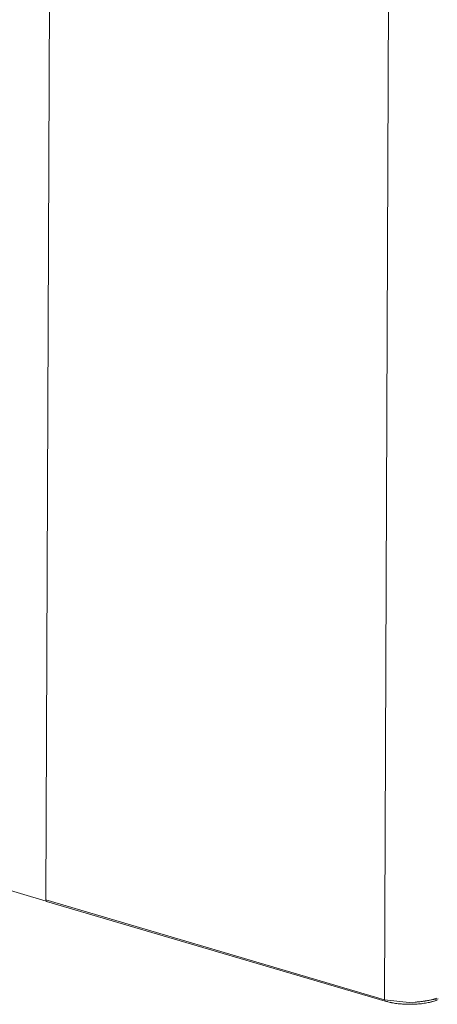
# Model space of a CAD drawing. Header units: millimetres. Extents: x 42289 to 77075, y 302 to 14468.
# Tile 4 of 41: x 44858 to 45023, y 4379 to 4768. Entities that reach past the tile are written whole.
import ezdxf

# ---------------------------------------------------------------- set-up
doc = ezdxf.new("R2010")
doc.units = ezdxf.units.MM
doc.layers.add('G-XREF-____-OTLN', color=8, linetype='Continuous', lineweight=9)
doc.layers.add('M-EQPM-____-OTLN', color=50, linetype='Continuous', lineweight=20)

# ---------------------------------------------------------------- blocks, each defined once
blk = doc.blocks.new('City Class FR - City Class F_iam-1595380-3D Вент копия 1')
at = {"layer": 'G-XREF-____-OTLN'}
for p, q in [((44871.34, 5078.86), (44868.73, 4420.61)), ((45004.77, 5039.53), (45002.15, 4381.28)), ((44868.88, 4420.17), (44824.02, 4433.39)), ((44868.73, 4420.61), (45002.15, 4381.28)), ((44869.02, 4420.04), (45002.45, 4380.71)), ((45002.68, 4380.73), (45002.31, 4380.81)), ((45002.68, 4380.73), (45003.4, 4380.53)), ((45004.42, 4380.29), (45005.57, 4380.06)), ((45008.97, 4379.65), (45010.43, 4379.56)), ((45020.43, 4380.42), (45021.62, 4380.74)), ((45022.13, 4380.91), (45022.71, 4381.11)), ((45022.71, 4381.11), (45023, 4381.12))]:
    blk.add_line(p, q, dxfattribs=at)
for points in [[(44869.25, 4420.06, 0), (44868.88, 4420.14, 0), (44868.73, 4420.61, 0)], [(45002.15, 4381.28, 0), (45013.04, 4380.02, 0), (45023.32, 4381.69, 0)], [(45023, 4381.12, 0), (45022.6, 4380.97, 0), (45022.18, 4380.83, 0), (45021.75, 4380.7, 0), (45021.3, 4380.57, 0), (45020.84, 4380.45, 0), (45020.37, 4380.34, 0), (45019.89, 4380.23, 0), (45019.39, 4380.13, 0), (45018.88, 4380.03, 0), (45018.36, 4379.95, 0), (45017.83, 4379.87, 0), (45017.3, 4379.8, 0), (45016.75, 4379.73, 0), (45016.2, 4379.67, 0), (45015.64, 4379.62, 0), (45015.08, 4379.58, 0), (45014.51, 4379.54, 0), (45013.94, 4379.52, 0), (45013.36, 4379.5, 0), (45012.79, 4379.48, 0), (45012.21, 4379.48, 0), (45011.63, 4379.48, 0), (45011.05, 4379.49, 0), (45010.48, 4379.51, 0), (45009.9, 4379.54, 0), (45009.33, 4379.57, 0), (45008.76, 4379.61, 0), (45008.2, 4379.66, 0), (45007.64, 4379.72, 0), (45007.1, 4379.78, 0), (45006.55, 4379.86, 0), (45006.02, 4379.93, 0), (45005.49, 4380.02, 0), (45004.98, 4380.11, 0), (45004.47, 4380.21, 0), (45003.98, 4380.32, 0), (45003.5, 4380.43, 0), (45003.03, 4380.55, 0), (45002.57, 4380.68, 0), (45002.45, 4380.71, 0)], [(45011.25, 4379.53, 0), (45012.98, 4379.53, 0), (45014.56, 4379.59, 0)], [(45022.68, 4381.89, 0), (45022.29, 4381.75, 0), (45021.9, 4381.62, 0), (45021.48, 4381.49, 0), (45021.05, 4381.37, 0), (45020.61, 4381.25, 0), (45020.16, 4381.14, 0), (45019.69, 4381.04, 0), (45019.21, 4380.94, 0), (45018.71, 4380.85, 0), (45018.21, 4380.76, 0), (45017.7, 4380.69, 0), (45017.17, 4380.62, 0), (45016.64, 4380.55, 0), (45016.11, 4380.5, 0), (45015.56, 4380.45, 0), (45015.01, 4380.4, 0), (45014.46, 4380.37, 0), (45014.32, 4380.36, 0)]]:
    blk.add_polyline3d(points, dxfattribs=at)
blk = doc.blocks.new('City Class FR - City Class 25 FR-1553726-3D Вент копия 1')
blk.add_blockref('City Class FR - City Class F_iam-1595380-3D Вент копия 1', (0, 0))

msp = doc.modelspace()

# ---------------------------------------------------------------- block references
at = {"layer": 'M-EQPM-____-OTLN'}
msp.add_blockref('City Class FR - City Class 25 FR-1553726-3D Вент копия 1', (0, 0), dxfattribs=at)

doc.saveas('drawing.dxf')
